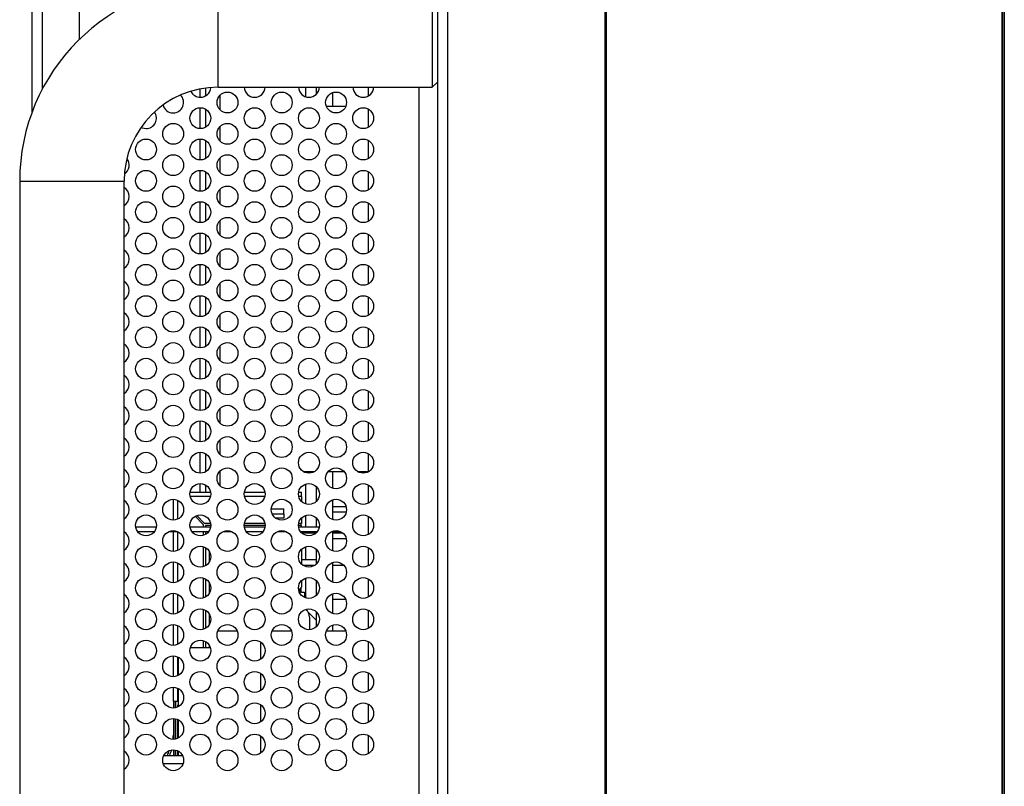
# Model space of a CAD drawing. Header units: millimetres. Extents: x 0 to 1118, y 0 to 864.
# Tile 15 of 65: x 40 to 64, y 369 to 387. Entities that reach past the tile are written whole.
import ezdxf

# ---------------------------------------------------------------- set-up
doc = ezdxf.new("R2010")
doc.units = ezdxf.units.MM

msp = doc.modelspace()

# ---------------------------------------------------------------- linework, layer by layer
at = {"color": 7, "linetype": 'Continuous', "lineweight": 30}
for p, q in [((64.0372, 339.4815), (64.0372, 509.7115)), ((64.0747, 509.7115), (64.0747, 339.4815)), ((50.4997, 509.344), (50.4997, 339.864)), ((50.7497, 340.0408), (50.7497, 509.1673)), ((64.0247, 343.234), (64.0247, 505.959)), ((54.5147, 344.4143), (54.5147, 504.7942)), ((54.5497, 344.4143), (54.5497, 504.7942)), ((40.7997, 384.8054), (40.7997, 464.4027)), ((41.9247, 462.6719), (41.9247, 386.5362)), ((45.2497, 385.394), (45.2497, 387.894)), ((50.3747, 387.894), (50.3747, 385.394)), ((50.3747, 385.394), (50.4997, 385.519)), ((44.9468, 385.3736), (44.9468, 385.1852)), ((45.2497, 385.394), (50.3747, 385.394)), ((47.3497, 385.1648), (47.3497, 385.394)), ((47.5997, 385.394), (47.5997, 385.2248)), ((47.9997, 384.944), (47.9997, 385.2668)), ((48.8497, 385.1868), (48.8497, 385.394)), ((45.2997, 384.8498), (45.2997, 385.2068)), ((44.9468, 384.8715), (44.9468, 384.4352)), ((47.8393, 384.944), (48.3101, 384.944)), ((48.8497, 384.4368), (48.8497, 384.8698)), ((45.2997, 384.0998), (45.2997, 384.4568)), ((44.9468, 384.1215), (44.9468, 383.6852)), ((48.8497, 383.6868), (48.8497, 384.1198)), ((45.2997, 383.3498), (45.2997, 383.7068)), ((44.9468, 383.3715), (44.9468, 382.9352)), ((48.8497, 382.9368), (48.8497, 383.3698)), ((40.4997, 383.144), (40.4997, 360.144)), ((40.4997, 383.144), (42.9997, 383.144)), ((42.9997, 360.144), (42.9997, 383.144)), ((45.2997, 382.5998), (45.2997, 382.9568)), ((44.9468, 382.6215), (44.9468, 382.1852)), ((48.8497, 382.1868), (48.8497, 382.6198)), ((45.2997, 381.8498), (45.2997, 382.2068)), ((44.9468, 381.8715), (44.9468, 381.4352)), ((48.8497, 381.4368), (48.8497, 381.8698)), ((45.2997, 381.0998), (45.2997, 381.4568)), ((44.9468, 381.1215), (44.9468, 380.6852)), ((48.8497, 380.6868), (48.8497, 381.1198)), ((45.2997, 380.3498), (45.2997, 380.7068)), ((44.9468, 380.3715), (44.9468, 379.9352)), ((48.8497, 379.9368), (48.8497, 380.3698)), ((45.2997, 379.5998), (45.2997, 379.9568)), ((44.9468, 379.6215), (44.9468, 379.1852)), ((48.8497, 379.1868), (48.8497, 379.6198)), ((45.2997, 378.8498), (45.2997, 379.2068)), ((44.9468, 378.8715), (44.9468, 378.4352)), ((48.8497, 378.4368), (48.8497, 378.8698)), ((45.2997, 378.0998), (45.2997, 378.4568)), ((44.9468, 378.1215), (44.9468, 377.6852)), ((48.8497, 377.6868), (48.8497, 378.1198)), ((45.2997, 377.3498), (45.2997, 377.7068)), ((44.9468, 377.3715), (44.9468, 376.9352)), ((48.8497, 376.9368), (48.8497, 377.3698)), ((45.2997, 376.5998), (45.2997, 376.9568)), ((44.9468, 376.6215), (44.9468, 376.1852)), ((48.8497, 376.1868), (48.8497, 376.6198)), ((45.2997, 375.8498), (45.2997, 376.2068)), ((47.288, 376.194), (47.5615, 376.194)), ((47.3497, 376.1648), (47.3497, 376.194)), ((47.8875, 376.194), (48.2619, 376.194)), ((47.9997, 375.7898), (47.9997, 376.194)), ((48.588, 376.194), (48.8497, 376.194)), ((44.9468, 375.8715), (44.9468, 375.6965)), ((47.3497, 375.4148), (47.3497, 375.8918)), ((47.5997, 375.8318), (47.5997, 375.4748)), ((48.8497, 375.4368), (48.8497, 375.8698)), ((44.5785, 375.6965), (45.071, 375.6965)), ((45.8785, 375.6965), (46.371, 375.6965)), ((47.1785, 375.6965), (47.2472, 375.6965)), ((47.2472, 375.5965), (47.2472, 375.6965)), ((47.2472, 375.5965), (47.2472, 375.4773)), ((44.1822, 375.0284), (44.1822, 375.5282)), ((47.9997, 375.0398), (47.9997, 375.5168)), ((48.3145, 375.349), (47.9997, 375.349)), ((44.7045, 375.1225), (44.8947, 374.9215)), ((44.9247, 374.9465), (44.7423, 375.1393)), ((46.5256, 375.299), (46.8272, 375.299)), ((46.5456, 375.1783), (46.8272, 375.1783)), ((46.8272, 375.1783), (46.8272, 375.299)), ((46.8272, 375.1783), (46.8272, 375.074)), ((47.2472, 375.0794), (47.2472, 374.9465)), ((47.3497, 374.8678), (47.3497, 375.1418)), ((47.5997, 375.0818), (47.5997, 374.8678)), ((47.9997, 375.224), (48.3188, 375.224)), ((48.8497, 374.6868), (48.8497, 375.1198)), ((43.2773, 374.8678), (43.7722, 374.8678)), ((44.5773, 374.8678), (45.0722, 374.8678)), ((44.8947, 374.9215), (44.8947, 374.8678)), ((45.071, 374.9465), (44.9247, 374.9465)), ((44.9447, 374.8965), (44.9447, 374.8678)), ((44.9735, 374.8678), (44.9447, 374.8965)), ((45.0746, 374.8965), (44.9447, 374.8965)), ((46.3746, 374.8965), (45.8748, 374.8965)), ((45.8773, 374.8678), (46.3722, 374.8678)), ((46.371, 374.9465), (45.8785, 374.9465)), ((46.8272, 375.074), (46.6306, 375.074)), ((47.2472, 374.8965), (47.1748, 374.8965)), ((47.1773, 374.8678), (47.6722, 374.8678)), ((47.2472, 374.9465), (47.1785, 374.9465)), ((47.2372, 374.8965), (47.2372, 374.9465)), ((47.2472, 374.8678), (47.2472, 374.8965)), ((43.3233, 374.7553), (43.7262, 374.7553)), ((44.0699, 374.7553), (44.2795, 374.7553)), ((44.1822, 374.2784), (44.1822, 374.7553)), ((44.6233, 374.7553), (45.0262, 374.7553)), ((44.8947, 374.7553), (44.8947, 374.6633)), ((44.9447, 374.7553), (44.9447, 374.684)), ((45.3699, 374.7553), (45.5795, 374.7553)), ((45.9233, 374.7553), (46.3262, 374.7553)), ((46.6699, 374.7553), (46.8795, 374.7553)), ((47.2233, 374.7553), (47.6262, 374.7553)), ((47.2472, 374.7553), (47.2472, 374.7273)), ((47.588, 374.714), (47.2614, 374.714)), ((47.3497, 374.714), (47.3497, 374.7553)), ((47.5997, 374.7553), (47.5997, 374.7248)), ((47.9699, 374.7553), (48.1795, 374.7553)), ((47.9997, 374.2898), (47.9997, 374.7553)), ((48.2421, 374.714), (47.9997, 374.714)), ((44.8947, 374.3933), (44.8947, 373.9133)), ((44.9447, 374.3726), (44.9447, 373.934)), ((47.3497, 374.079), (47.3497, 374.3918)), ((47.9997, 374.589), (48.3172, 374.589)), ((45.0447, 374.0346), (45.0447, 374.2721)), ((47.2472, 374.3294), (47.2472, 373.9773)), ((47.5997, 374.3318), (47.5997, 373.9748)), ((48.8497, 373.9368), (48.8497, 374.3698)), ((44.1822, 373.5284), (44.1822, 374.0282)), ((47.5997, 374.079), (47.2472, 374.079)), ((47.2738, 373.954), (47.5757, 373.954)), ((47.3497, 373.9148), (47.3497, 373.954)), ((47.9997, 373.5398), (47.9997, 374.0168)), ((47.9997, 373.954), (48.2525, 373.954)), ((44.8947, 373.6433), (44.8947, 373.1633)), ((44.9447, 373.6226), (44.9447, 373.184)), ((45.0447, 373.2846), (45.0447, 373.5221)), ((47.2472, 373.5794), (47.2472, 373.4249)), ((47.3497, 373.1648), (47.3497, 373.6418)), ((47.5997, 373.5818), (47.5997, 373.2248)), ((48.8497, 373.1868), (48.8497, 373.6198)), ((44.1822, 372.7784), (44.1822, 373.2782)), ((47.2372, 373.3058), (47.2372, 373.4049)), ((47.2472, 373.3042), (47.3192, 373.3042)), ((47.3192, 373.3042), (47.3192, 373.1767)), ((47.9997, 372.7898), (47.9997, 373.2668)), ((48.3024, 373.1315), (47.9997, 373.1315)), ((44.8947, 372.8933), (44.8947, 372.4133)), ((44.9447, 372.8726), (44.9447, 372.434)), ((45.0447, 372.5346), (45.0447, 372.7721)), ((47.5997, 372.6295), (47.415, 372.8142)), ((47.5997, 372.8318), (47.5997, 372.4748)), ((48.8497, 372.4368), (48.8497, 372.8698)), ((44.1822, 372.0284), (44.1822, 372.5282)), ((47.4397, 372.7059), (47.4397, 372.4038)), ((47.9997, 372.369), (47.9997, 372.5168)), ((45.7077, 372.369), (45.2418, 372.369)), ((47.0077, 372.369), (46.5418, 372.369)), ((48.3077, 372.369), (47.8418, 372.369)), ((44.8947, 372.1433), (44.8947, 371.969)), ((44.9447, 372.1226), (44.9447, 371.969)), ((45.0447, 371.969), (45.0447, 372.0221)), ((46.2622, 372.1121), (46.2622, 371.6945)), ((48.8497, 371.6868), (48.8497, 372.1198)), ((44.1822, 371.2784), (44.1822, 371.7782)), ((45.0659, 371.969), (44.5835, 371.969)), ((44.2997, 371.3118), (44.2997, 371.7448)), ((46.2622, 371.3621), (46.2622, 370.9445)), ((48.8497, 370.9368), (48.8497, 371.3698)), ((44.1822, 370.694), (44.1822, 371.0282)), ((44.2997, 370.5618), (44.2997, 370.9948)), ((44.1822, 370.694), (44.2822, 370.694)), ((44.1822, 370.694), (44.1822, 370.5284)), ((44.2322, 370.535), (44.2322, 370.694)), ((44.2372, 370.5363), (44.2372, 370.694)), ((44.2822, 370.694), (44.2997, 370.694)), ((44.2997, 370.6104), (44.2872, 370.5964)), ((46.2622, 370.6121), (46.2622, 370.1945)), ((48.8497, 370.1868), (48.8497, 370.6198)), ((44.2872, 370.5551), (44.2872, 370.5964)), ((44.1822, 370.2782), (44.1822, 369.7784)), ((44.2322, 369.785), (44.2322, 370.2716)), ((44.2372, 369.7863), (44.2372, 370.2704)), ((44.2872, 369.8051), (44.2872, 370.2516)), ((44.2997, 369.8118), (44.2997, 370.2448)), ((44.1647, 369.8615), (44.1647, 369.7785)), ((44.1822, 369.8615), (44.1647, 369.8615)), ((46.2622, 369.8621), (46.2622, 369.4445)), ((48.8497, 369.4368), (48.8497, 369.8698)), ((44.1822, 369.5282), (44.1822, 369.394)), ((44.2322, 369.394), (44.2322, 369.5216)), ((44.2372, 369.394), (44.2372, 369.5204)), ((44.2872, 369.394), (44.2872, 369.5016)), ((44.2997, 369.394), (44.2997, 369.4948)), ((43.9531, 369.394), (44.3963, 369.394))]:
    msp.add_line(p, q, dxfattribs=at)
at = {"color": 8, "linetype": 'Continuous', "lineweight": 30}
for p, q in [((41.0497, 385.3627), (41.0497, 463.8454)), ((44.8218, 385.1533), (44.8218, 385.353)), ((50.0656, 367.7525), (50.0656, 385.394)), ((44.8218, 384.4033), (44.8218, 384.9033)), ((44.8218, 383.6533), (44.8218, 384.1533)), ((44.8218, 382.9033), (44.8218, 383.4033)), ((44.8218, 382.1533), (44.8218, 382.6533)), ((44.8218, 381.4033), (44.8218, 381.9033)), ((44.8218, 380.6533), (44.8218, 381.1533)), ((44.8218, 379.9033), (44.8218, 380.4033)), ((44.8218, 379.1533), (44.8218, 379.6533)), ((44.8218, 378.4033), (44.8218, 378.9033)), ((44.8218, 377.6533), (44.8218, 378.1533)), ((44.8218, 376.9033), (44.8218, 377.4033)), ((44.8218, 376.1533), (44.8218, 376.6533)), ((44.8218, 375.6965), (44.8218, 375.9033)), ((45.0682, 375.5965), (44.5812, 375.5965)), ((46.3682, 375.5965), (45.8812, 375.5965)), ((47.2472, 375.5965), (47.1812, 375.5965)), ((44.2822, 375.0526), (44.2822, 375.504)), ((44.2822, 374.3026), (44.2822, 374.754)), ((44.2822, 373.5526), (44.2822, 374.004)), ((44.2822, 372.8026), (44.2822, 373.254)), ((47.2192, 373.2609), (47.2192, 373.3128)), ((44.2822, 372.0526), (44.2822, 372.504)), ((44.2822, 371.3026), (44.2822, 371.754)), ((44.2822, 370.694), (44.2822, 371.004)), ((44.4101, 369.194), (43.9394, 369.194))]:
    msp.add_line(p, q, dxfattribs=at)
at = {"color": 7, "linetype": 'Continuous', "lineweight": 30, "flags": 128}
msp.add_lwpolyline([(43.4058, 384.4334), (43.429, 384.4223), (43.5247, 384.4033)], dxfattribs=at)
at = {"color": 7, "linetype": 'Continuous', "lineweight": 30}
for centre in [(45.4747, 385.0283), (46.7747, 385.0283), (48.0747, 385.0283), (44.8247, 384.6533), (46.1247, 384.6533), (47.4247, 384.6533), (48.7247, 384.6533), (44.1747, 384.2783), (45.4747, 384.2783), (46.7747, 384.2783), (48.0747, 384.2783), (43.5247, 383.9033), (44.8247, 383.9033), (46.1247, 383.9033), (47.4247, 383.9033), (48.7247, 383.9033), (44.1747, 383.5283), (45.4747, 383.5283), (46.7747, 383.5283), (48.0747, 383.5283), (43.5247, 383.1533), (44.8247, 383.1533), (46.1247, 383.1533), (47.4247, 383.1533), (48.7247, 383.1533), (44.1747, 382.7783), (45.4747, 382.7783), (46.7747, 382.7783), (48.0747, 382.7783), (43.5247, 382.4033), (44.8247, 382.4033), (46.1247, 382.4033), (47.4247, 382.4033), (48.7247, 382.4033), (44.1747, 382.0283), (45.4747, 382.0283), (46.7747, 382.0283), (48.0747, 382.0283), (43.5247, 381.6533), (44.8247, 381.6533), (46.1247, 381.6533), (47.4247, 381.6533), (48.7247, 381.6533), (44.1747, 381.2783), (45.4747, 381.2783), (46.7747, 381.2783), (48.0747, 381.2783), (43.5247, 380.9033), (44.8247, 380.9033), (46.1247, 380.9033), (47.4247, 380.9033), (48.7247, 380.9033), (44.1747, 380.5283), (45.4747, 380.5283), (46.7747, 380.5283), (48.0747, 380.5283), (43.5247, 380.1533), (44.8247, 380.1533), (46.1247, 380.1533), (47.4247, 380.1533), (48.7247, 380.1533), (44.1747, 379.7783), (45.4747, 379.7783), (46.7747, 379.7783), (48.0747, 379.7783), (43.5247, 379.4033), (44.8247, 379.4033), (46.1247, 379.4033), (47.4247, 379.4033), (48.7247, 379.4033), (44.1747, 379.0283), (45.4747, 379.0283), (46.7747, 379.0283), (48.0747, 379.0283), (43.5247, 378.6533), (44.8247, 378.6533), (46.1247, 378.6533), (47.4247, 378.6533), (48.7247, 378.6533), (44.1747, 378.2783), (45.4747, 378.2783), (46.7747, 378.2783), (48.0747, 378.2783), (43.5247, 377.9033), (44.8247, 377.9033), (46.1247, 377.9033), (47.4247, 377.9033), (48.7247, 377.9033), (44.1747, 377.5283), (45.4747, 377.5283), (46.7747, 377.5283), (48.0747, 377.5283), (43.5247, 377.1533), (44.8247, 377.1533), (46.1247, 377.1533), (47.4247, 377.1533), (48.7247, 377.1533), (44.1747, 376.7783), (45.4747, 376.7783), (46.7747, 376.7783), (48.0747, 376.7783), (43.5247, 376.4033), (44.8247, 376.4033), (46.1247, 376.4033), (47.4247, 376.4033), (48.7247, 376.4033), (44.1747, 376.0283), (45.4747, 376.0283), (46.7747, 376.0283), (48.0747, 376.0283), (43.5247, 375.6533), (44.8247, 375.6533), (46.1247, 375.6533), (47.4247, 375.6533), (48.7247, 375.6533), (44.1747, 375.2783), (45.4747, 375.2783), (46.7747, 375.2783), (48.0747, 375.2783), (43.5247, 374.9033), (44.8247, 374.9033), (46.1247, 374.9033), (47.4247, 374.9033), (48.7247, 374.9033), (44.1747, 374.5283), (45.4747, 374.5283), (46.7747, 374.5283), (48.0747, 374.5283), (43.5247, 374.1533), (44.8247, 374.1533), (46.1247, 374.1533), (47.4247, 374.1533), (48.7247, 374.1533), (44.1747, 373.7783), (45.4747, 373.7783), (46.7747, 373.7783), (48.0747, 373.7783), (43.5247, 373.4033), (44.8247, 373.4033), (46.1247, 373.4033), (47.4247, 373.4033), (48.7247, 373.4033), (44.1747, 373.0283), (45.4747, 373.0283), (46.7747, 373.0283), (48.0747, 373.0283), (43.5247, 372.6533), (44.8247, 372.6533), (46.1247, 372.6533), (47.4247, 372.6533), (48.7247, 372.6533), (44.1747, 372.2783), (45.4747, 372.2783), (46.7747, 372.2783), (48.0747, 372.2783), (43.5247, 371.9033), (44.8247, 371.9033), (46.1247, 371.9033), (47.4247, 371.9033), (48.7247, 371.9033), (44.1747, 371.5283), (45.4747, 371.5283), (46.7747, 371.5283), (48.0747, 371.5283), (43.5247, 371.1533), (44.8247, 371.1533), (46.1247, 371.1533), (47.4247, 371.1533), (48.7247, 371.1533), (44.1747, 370.7783), (45.4747, 370.7783), (46.7747, 370.7783), (48.0747, 370.7783), (43.5247, 370.4033), (44.8247, 370.4033), (46.1247, 370.4033), (47.4247, 370.4033), (48.7247, 370.4033), (44.1747, 370.0283), (45.4747, 370.0283), (46.7747, 370.0283), (48.0747, 370.0283), (43.5247, 369.6533), (44.8247, 369.6533), (46.1247, 369.6533), (47.4247, 369.6533), (48.7247, 369.6533), (44.1747, 369.2783), (45.4747, 369.2783), (46.7747, 369.2783), (48.0747, 369.2783)]:
    msp.add_circle(centre, 0.25, dxfattribs=at)
for centre, radius, start, end in [((45.2497, 383.144), 4.75, 90, 180), ((45.2497, 383.144), 2.25, 90, 180), ((44.8247, 385.4033), 0.25, 205.00724, 270), ((44.8247, 385.4033), 0.25, 270, 356.29995), ((46.1247, 385.4033), 0.25, 182.12655, 270), ((46.1247, 385.4033), 0.25, 270, 357.87345), ((47.4247, 385.4033), 0.25, 182.12655, 270), ((47.4247, 385.4033), 0.25, 270, 357.87345), ((48.7247, 385.4033), 0.25, 182.12655, 270), ((48.7247, 385.4033), 0.25, 270, 357.87345), ((44.1747, 385.0283), 0.25, 270, 45.42505), ((43.5247, 384.6533), 0.25, 270, 36.03439), ((44.1747, 385.0283), 0.25, 193.98539, 270), ((42.8747, 383.5283), 0.25, 301.75185, 39.86646), ((42.8747, 382.7783), 0.25, 300, 60), ((42.8747, 382.0283), 0.25, 300, 60), ((42.8747, 381.2783), 0.25, 300, 60), ((42.8747, 380.5283), 0.25, 300, 60), ((42.8747, 379.7783), 0.25, 300, 60), ((42.8747, 379.0283), 0.25, 300, 60), ((42.8747, 378.2783), 0.25, 300, 60), ((42.8747, 377.5283), 0.25, 300, 60), ((42.8747, 376.7783), 0.25, 300, 60), ((42.8747, 376.0283), 0.25, 300, 60), ((42.8747, 375.2783), 0.25, 300, 60), ((42.8747, 374.5283), 0.25, 300, 60), ((42.8747, 373.7783), 0.25, 300, 60), ((42.8747, 373.0283), 0.25, 300, 60), ((47.2472, 373.3542), 0.05, 109.47122, 235.9442), ((47.2222, 373.4249), 0.025, 289.47122, 0), ((47.1897, 372.7059), 0.25, 0, 48.59201), ((42.8747, 372.2783), 0.25, 300, 60), ((42.8747, 371.5283), 0.25, 300, 60), ((42.8747, 370.7783), 0.25, 300, 60), ((42.8747, 370.0283), 0.25, 300, 60), ((42.8747, 369.2783), 0.25, 300, 60), ((46.0245, 368.6244), 2.1373, 155.54374, 158.89432), ((46.0245, 368.6244), 2.0873, 154.40418, 158.3636)]:
    msp.add_arc(centre, radius, start, end, dxfattribs=at)
msp.add_open_spline([(47.2472, 373.3042), (47.2421, 373.3046), (47.2323, 373.3054), (47.2235, 373.3104), (47.2192, 373.3128)], degree=3, knots=[0, 0, 0, 0, 0.5157714, 1, 1, 1, 1], dxfattribs=at)

doc.saveas('drawing.dxf')
